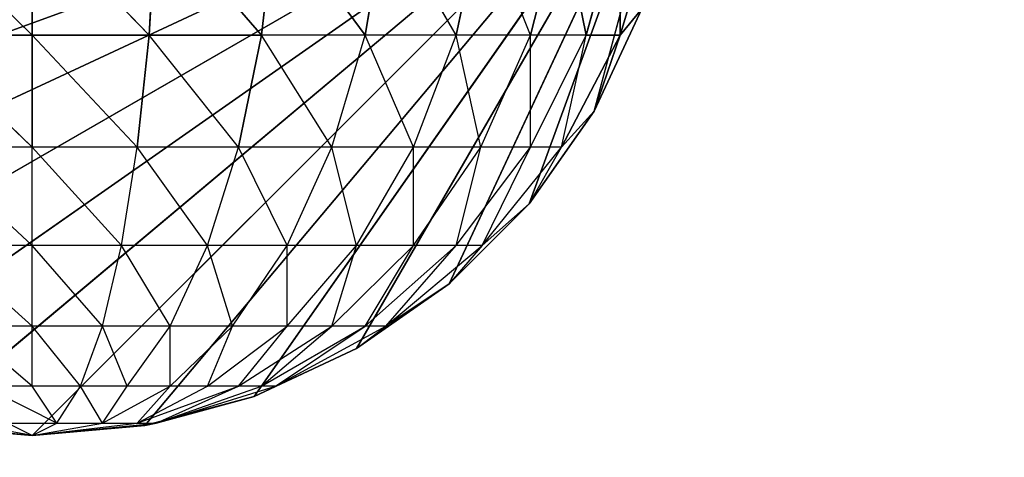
# Model space of a CAD drawing. Extents: x 226 to 378, y -30 to 313.
# Tile 58 of 256: x 278.965 to 279.929, y 53.654 to 54.082. Entities that reach past the tile are written whole.
import ezdxf

# ---------------------------------------------------------------- set-up
doc = ezdxf.new("R2010")
doc.units = 0
doc.header["$LTSCALE"] = 25.4
doc.layers.get('0').update_dxf_attribs({"color": 13, "linetype": 'CONTINUOUS'})
for name, color, linetype in [('_NCL1_10', 41, 'CONTINUOUS'), ('_NCL1_62', 7, 'CONTINUOUS'), ('_NCL1_64', 250, 'CONTINUOUS')]:
    doc.layers.add(name, color=color, linetype=linetype)

# ---------------------------------------------------------------- blocks, each defined once
blk = doc.blocks.new('EWON_2005CD_4005CD_COSY141')
at = {"layer": '_NCL1_10', "color": 0}
for p, q in [((99.06, 259.08, 297.18), (98.425, 258.445, 297.18)), ((99.06, 259.08, 297.18), (98.425, 258.445, 297.18)), ((99.06, 259.08, 309.245), (98.93849, 259.06781, 309.26916)), ((98.94971, 259.07035, 297.18), (99.06, 259.08, 297.18)), ((99.06, 259.08, 297.18), (98.94971, 259.07035, 309.245)), ((99.06, 259.08, 297.18), (98.94971, 259.07035, 309.245)), ((98.94971, 259.07035, 309.245), (99.06, 259.08, 309.245)), ((98.94971, 259.07035, 297.18), (99.06, 259.08, 297.18)), ((99.06, 259.08, 309.245), (98.95698, 259.06781, 309.31381)), ((99.06, 259.08, 309.245), (98.99117, 259.06781, 309.348)), ((99.06, 259.08, 309.245), (99.03582, 259.06781, 309.36649)), ((99.18149, 259.06781, 309.26916), (99.06, 259.08, 309.245)), ((99.163, 259.06781, 309.31381), (99.06, 259.08, 309.245)), ((99.06, 259.08, 309.245), (99.08416, 259.06781, 309.36649)), ((99.06, 259.08, 309.245), (99.12881, 259.06781, 309.348)), ((99.06, 259.08, 297.18), (99.17026, 259.07035, 297.18)), ((99.17026, 259.07035, 297.18), (99.06, 259.08, 309.245)), ((99.06, 259.08, 309.245), (99.06, 259.08, 297.18)), ((99.06, 259.08, 309.245), (99.06, 259.08, 297.18)), ((99.17026, 259.07035, 297.18), (99.06, 259.08, 309.245)), ((99.06, 259.08, 309.245), (99.17026, 259.07035, 309.245)), ((99.06, 259.08, 297.18), (99.17026, 259.07035, 297.18)), ((99.17026, 259.07035, 297.18), (98.425, 258.445, 297.18)), ((99.17026, 259.07035, 297.18), (98.425, 258.445, 297.18)), ((98.94971, 259.07035, 297.18), (98.425, 258.445, 297.18)), ((98.94971, 259.07035, 297.18), (98.425, 258.445, 297.18)), ((98.93849, 259.06781, 309.26916), (98.82165, 259.03166, 309.2924)), ((98.93849, 259.06781, 309.26916), (98.83549, 259.03166, 309.33799)), ((98.8428, 259.0417, 297.18), (98.94971, 259.07035, 297.18)), ((98.94971, 259.07035, 297.18), (98.8428, 259.0417, 309.245)), ((98.94971, 259.07035, 297.18), (98.8428, 259.0417, 309.245)), ((98.8428, 259.0417, 309.245), (98.94971, 259.07035, 309.245)), ((98.8428, 259.0417, 297.18), (98.94971, 259.07035, 297.18)), ((98.93849, 259.06781, 309.26916), (98.8428, 259.0417, 309.245)), ((98.93849, 259.06781, 309.26916), (98.85794, 259.03166, 309.38)), ((98.95698, 259.06781, 309.31381), (98.85794, 259.03166, 309.38)), ((98.95698, 259.06781, 309.31381), (98.88817, 259.03166, 309.41681)), ((98.95698, 259.06781, 309.31381), (98.92497, 259.03166, 309.44703)), ((98.99117, 259.06781, 309.348), (98.92497, 259.03166, 309.44703)), ((98.94971, 259.07035, 309.245), (98.93849, 259.06781, 309.26916)), ((98.95698, 259.06781, 309.31381), (98.93849, 259.06781, 309.26916)), ((98.94971, 259.07035, 309.245), (98.94971, 259.07035, 297.18)), ((98.94971, 259.07035, 309.245), (98.94971, 259.07035, 297.18)), ((98.99117, 259.06781, 309.348), (98.95698, 259.06781, 309.31381)), ((98.99117, 259.06781, 309.348), (98.96699, 259.03166, 309.46949)), ((99.03582, 259.06781, 309.36649), (98.99117, 259.06781, 309.348)), ((98.99117, 259.06781, 309.348), (99.01258, 259.03166, 309.48333)), ((99.03582, 259.06781, 309.36649), (99.01258, 259.03166, 309.48333)), ((99.08416, 259.06781, 309.36649), (99.03582, 259.06781, 309.36649)), ((99.03582, 259.06781, 309.36649), (99.06, 259.03166, 309.488)), ((99.03582, 259.06781, 309.36649), (99.1074, 259.03166, 309.48333)), ((99.27717, 259.0417, 297.18), (98.425, 258.445, 297.18)), ((99.27717, 259.0417, 297.18), (98.425, 258.445, 297.18)), ((98.8428, 259.0417, 297.18), (98.425, 258.445, 297.18)), ((98.8428, 259.0417, 297.18), (98.425, 258.445, 297.18)), ((98.7425, 258.99494, 297.18), (98.8428, 259.0417, 297.18)), ((98.8428, 259.0417, 297.18), (98.7425, 258.99494, 309.245)), ((98.8428, 259.0417, 297.18), (98.7425, 258.99494, 309.245)), ((98.7425, 258.99494, 309.245), (98.8428, 259.0417, 309.245)), ((98.7425, 258.99494, 297.18), (98.8428, 259.0417, 297.18)), ((98.8428, 259.0417, 309.245), (98.82165, 259.03166, 309.2924)), ((98.8428, 259.0417, 309.245), (98.8428, 259.0417, 297.18)), ((98.8428, 259.0417, 309.245), (98.8428, 259.0417, 297.18)), ((98.82165, 259.03166, 309.2924), (98.71398, 258.97299, 309.31381)), ((98.82165, 259.03166, 309.2924), (98.73407, 258.97299, 309.38)), ((98.83549, 259.03166, 309.33799), (98.73407, 258.97299, 309.38)), ((98.82165, 259.03166, 309.2924), (98.7425, 258.99494, 309.245)), ((98.83549, 259.03166, 309.33799), (98.76666, 258.97299, 309.44099)), ((98.85794, 259.03166, 309.38), (98.76666, 258.97299, 309.44099)), ((98.85794, 259.03166, 309.38), (98.81052, 258.97299, 309.49445)), ((98.88817, 259.03166, 309.41681), (98.81052, 258.97299, 309.49445)), ((98.82165, 259.03166, 309.2924), (98.83549, 259.03166, 309.33799)), ((98.83549, 259.03166, 309.33799), (98.85794, 259.03166, 309.38)), ((98.85794, 259.03166, 309.38), (98.88817, 259.03166, 309.41681)), ((98.88817, 259.03166, 309.41681), (98.86399, 258.97299, 309.53832)), ((98.92497, 259.03166, 309.44703), (98.86399, 258.97299, 309.53832)), ((98.88817, 259.03166, 309.41681), (98.92497, 259.03166, 309.44703)), ((98.92497, 259.03166, 309.44703), (98.92497, 258.97299, 309.57093)), ((98.92497, 259.03166, 309.44703), (98.96699, 259.03166, 309.46949)), ((98.96699, 259.03166, 309.46949), (98.92497, 258.97299, 309.57093)), ((98.96699, 259.03166, 309.46949), (98.99117, 258.97299, 309.591)), ((98.96699, 259.03166, 309.46949), (99.01258, 259.03166, 309.48333)), ((99.01258, 259.03166, 309.48333), (98.99117, 258.97299, 309.591)), ((99.01258, 259.03166, 309.48333), (99.06, 258.97299, 309.59778)), ((99.01258, 259.03166, 309.48333), (99.06, 259.03166, 309.488)), ((99.06, 259.03166, 309.488), (99.06, 258.97299, 309.59778)), ((99.06, 259.03166, 309.488), (99.12881, 258.97299, 309.591)), ((99.06, 259.03166, 309.488), (99.1074, 259.03166, 309.48333)), ((99.3775, 258.99494, 297.18), (98.425, 258.445, 297.18)), ((99.3775, 258.99494, 297.18), (98.425, 258.445, 297.18)), ((98.7425, 258.99494, 297.18), (98.425, 258.445, 297.18)), ((98.7425, 258.99494, 297.18), (98.425, 258.445, 297.18)), ((98.65182, 258.93144, 297.18), (98.7425, 258.99494, 297.18)), ((98.7425, 258.99494, 297.18), (98.65182, 258.93144, 309.245)), ((98.7425, 258.99494, 297.18), (98.65182, 258.93144, 309.245)), ((98.65182, 258.93144, 309.245), (98.7425, 258.99494, 309.245)), ((98.65182, 258.93144, 297.18), (98.7425, 258.99494, 297.18)), ((98.7425, 258.99494, 309.245), (98.71398, 258.97299, 309.31381)), ((98.7425, 258.99494, 309.245), (98.7425, 258.99494, 297.18)), ((98.7425, 258.99494, 309.245), (98.7425, 258.99494, 297.18)), ((98.71398, 258.97299, 309.31381), (98.61961, 258.89402, 309.33258)), ((98.71398, 258.97299, 309.31381), (98.64517, 258.89402, 309.41681)), ((98.73407, 258.97299, 309.38), (98.64517, 258.89402, 309.41681)), ((98.65182, 258.93144, 309.245), (98.71398, 258.97299, 309.31381)), ((98.73407, 258.97299, 309.38), (98.68665, 258.89402, 309.49445)), ((98.76666, 258.97299, 309.44099), (98.68665, 258.89402, 309.49445)), ((98.71398, 258.97299, 309.31381), (98.73407, 258.97299, 309.38)), ((98.73407, 258.97299, 309.38), (98.76666, 258.97299, 309.44099)), ((98.76666, 258.97299, 309.44099), (98.7425, 258.89402, 309.5625)), ((98.81052, 258.97299, 309.49445), (98.7425, 258.89402, 309.5625)), ((98.76666, 258.97299, 309.44099), (98.81052, 258.97299, 309.49445)), ((98.81052, 258.97299, 309.49445), (98.81052, 258.89402, 309.61833)), ((98.81052, 258.97299, 309.49445), (98.86399, 258.97299, 309.53832)), ((98.86399, 258.97299, 309.53832), (98.81052, 258.89402, 309.61833)), ((98.86399, 258.97299, 309.53832), (98.88817, 258.89402, 309.65983)), ((98.86399, 258.97299, 309.53832), (98.92497, 258.97299, 309.57093)), ((98.92497, 258.97299, 309.57093), (98.88817, 258.89402, 309.65983)), ((98.92497, 258.97299, 309.57093), (98.9724, 258.89402, 309.68539)), ((98.92497, 258.97299, 309.57093), (98.99117, 258.97299, 309.591)), ((98.99117, 258.97299, 309.591), (98.9724, 258.89402, 309.68539)), ((98.99117, 258.97299, 309.591), (99.06, 258.89402, 309.694)), ((98.99117, 258.97299, 309.591), (99.06, 258.97299, 309.59778)), ((99.06, 258.97299, 309.59778), (99.06, 258.89402, 309.694)), ((99.06, 258.97299, 309.59778), (99.14758, 258.89402, 309.68539)), ((99.06, 258.97299, 309.59778), (99.12881, 258.97299, 309.591)), ((99.46815, 258.93144, 297.18), (98.425, 258.445, 297.18)), ((99.46815, 258.93144, 297.18), (98.425, 258.445, 297.18)), ((98.65182, 258.93144, 297.18), (98.425, 258.445, 297.18)), ((98.65182, 258.93144, 297.18), (98.425, 258.445, 297.18)), ((98.65182, 258.93144, 309.245), (98.57354, 258.85318, 297.18)), ((98.57354, 258.85318, 297.18), (98.65182, 258.93144, 297.18)), ((98.65182, 258.93144, 309.245), (98.57354, 258.85318, 297.18)), ((98.57354, 258.85318, 309.245), (98.65182, 258.93144, 309.245)), ((98.57354, 258.85318, 297.18), (98.65182, 258.93144, 297.18)), ((98.61961, 258.89402, 309.33258), (98.65182, 258.93144, 309.245)), ((98.65182, 258.93144, 309.245), (98.65182, 258.93144, 297.18)), ((98.65182, 258.93144, 309.245), (98.65182, 258.93144, 297.18)), ((98.61961, 258.89402, 309.33258), (98.54214, 258.79778, 309.348)), ((98.61961, 258.89402, 309.33258), (98.57219, 258.79778, 309.44703)), ((98.64517, 258.89402, 309.41681), (98.57219, 258.79778, 309.44703)), ((98.57354, 258.85318, 309.245), (98.61961, 258.89402, 309.33258)), ((98.61961, 258.89402, 309.33258), (98.64517, 258.89402, 309.41681)), ((98.64517, 258.89402, 309.41681), (98.62099, 258.79778, 309.53832)), ((98.68665, 258.89402, 309.49445), (98.62099, 258.79778, 309.53832)), ((98.64517, 258.89402, 309.41681), (98.68665, 258.89402, 309.49445)), ((98.68665, 258.89402, 309.49445), (98.68665, 258.79778, 309.61833)), ((98.68665, 258.89402, 309.49445), (98.7425, 258.89402, 309.5625)), ((98.7425, 258.89402, 309.5625), (98.68665, 258.79778, 309.61833)), ((98.7425, 258.89402, 309.5625), (98.76666, 258.79778, 309.68399)), ((98.7425, 258.89402, 309.5625), (98.81052, 258.89402, 309.61833)), ((98.81052, 258.89402, 309.61833), (98.76666, 258.79778, 309.68399)), ((98.81052, 258.89402, 309.61833), (98.85794, 258.79778, 309.73278)), ((98.81052, 258.89402, 309.61833), (98.88817, 258.89402, 309.65983)), ((98.88817, 258.89402, 309.65983), (98.85794, 258.79778, 309.73278)), ((98.88817, 258.89402, 309.65983), (98.95698, 258.79778, 309.76283)), ((98.88817, 258.89402, 309.65983), (98.9724, 258.89402, 309.68539)), ((98.9724, 258.89402, 309.68539), (98.95698, 258.79778, 309.76283)), ((98.9724, 258.89402, 309.68539), (99.06, 258.79778, 309.77296)), ((98.9724, 258.89402, 309.68539), (99.06, 258.89402, 309.694)), ((99.06, 258.89402, 309.694), (99.06, 258.79778, 309.77296)), ((99.06, 258.89402, 309.694), (99.163, 258.79778, 309.76283)), ((99.06, 258.89402, 309.694), (99.14758, 258.89402, 309.68539)), ((99.54644, 258.85318, 297.18), (98.425, 258.445, 297.18)), ((99.54644, 258.85318, 297.18), (98.425, 258.445, 297.18)), ((98.57354, 258.85318, 297.18), (98.425, 258.445, 297.18)), ((98.57354, 258.85318, 297.18), (98.425, 258.445, 297.18)), ((98.51006, 258.7625, 297.18), (98.57354, 258.85318, 297.18)), ((98.57354, 258.85318, 297.18), (98.51006, 258.7625, 309.245)), ((98.57354, 258.85318, 297.18), (98.51006, 258.7625, 309.245)), ((98.51006, 258.7625, 309.245), (98.57354, 258.85318, 309.245)), ((98.51006, 258.7625, 297.18), (98.57354, 258.85318, 297.18)), ((98.57354, 258.85318, 309.245), (98.54214, 258.79778, 309.348)), ((98.57354, 258.85318, 297.18), (98.57354, 258.85318, 309.245)), ((98.57354, 258.85318, 297.18), (98.57354, 258.85318, 309.245)), ((98.54214, 258.79778, 309.348), (98.48459, 258.688, 309.35945)), ((98.54214, 258.79778, 309.348), (98.48459, 258.688, 309.35945)), ((98.54214, 258.79778, 309.348), (98.51006, 258.7625, 309.245)), ((98.57219, 258.79778, 309.44703), (98.51799, 258.688, 309.46949)), ((98.54214, 258.79778, 309.348), (98.51799, 258.688, 309.46949)), ((98.54214, 258.79778, 309.348), (98.57219, 258.79778, 309.44703)), ((98.57219, 258.79778, 309.44703), (98.57219, 258.688, 309.57093)), ((98.57219, 258.79778, 309.44703), (98.62099, 258.79778, 309.53832)), ((98.62099, 258.79778, 309.53832), (98.57219, 258.688, 309.57093)), ((98.62099, 258.79778, 309.53832), (98.64517, 258.688, 309.65983)), ((98.62099, 258.79778, 309.53832), (98.68665, 258.79778, 309.61833)), ((98.68665, 258.79778, 309.61833), (98.64517, 258.688, 309.65983)), ((98.68665, 258.79778, 309.61833), (98.73407, 258.688, 309.73278)), ((98.68665, 258.79778, 309.61833), (98.76666, 258.79778, 309.68399)), ((98.76666, 258.79778, 309.68399), (98.73407, 258.688, 309.73278)), ((98.76666, 258.79778, 309.68399), (98.83549, 258.688, 309.78699)), ((98.76666, 258.79778, 309.68399), (98.85794, 258.79778, 309.73278)), ((98.85794, 258.79778, 309.73278), (98.83549, 258.688, 309.78699)), ((98.85794, 258.79778, 309.73278), (98.95698, 258.79778, 309.76283)), ((98.85794, 258.79778, 309.73278), (98.94555, 258.688, 309.82039)), ((98.95698, 258.79778, 309.76283), (98.94555, 258.688, 309.82039)), ((98.95698, 258.79778, 309.76283), (99.06, 258.688, 309.83166)), ((98.95698, 258.79778, 309.76283), (99.06, 258.688, 309.83166)), ((98.95698, 258.79778, 309.76283), (99.06, 258.79778, 309.77296)), ((99.06, 258.79778, 309.77296), (99.06, 258.688, 309.83166)), ((99.06, 258.79778, 309.77296), (99.17445, 258.688, 309.82039)), ((99.06, 258.79778, 309.77296), (99.06, 258.688, 309.83166)), ((99.06, 258.79778, 309.77296), (99.17445, 258.688, 309.82039)), ((99.06, 258.79778, 309.77296), (99.163, 258.79778, 309.76283)), ((98.51006, 258.7625, 297.18), (98.425, 258.445, 297.18)), ((98.46328, 258.6622, 309.245), (98.51006, 258.7625, 309.245)), ((98.46328, 258.6622, 297.18), (98.51006, 258.7625, 297.18)), ((98.51006, 258.7625, 297.18), (98.46328, 258.6622, 309.245)), ((98.51006, 258.7625, 297.18), (98.46328, 258.6622, 309.245)), ((98.46328, 258.6622, 309.245), (98.51006, 258.7625, 309.245)), ((98.51006, 258.7625, 309.245), (98.48459, 258.688, 309.35945)), ((98.51006, 258.7625, 309.245), (98.48459, 258.688, 309.35945)), ((98.51006, 258.7625, 309.245), (98.51006, 258.7625, 297.18)), ((98.51006, 258.7625, 309.245), (98.51006, 258.7625, 297.18)), ((98.48459, 258.688, 309.35945), (98.44916, 258.56888, 309.36649)), ((98.48459, 258.688, 309.35945), (98.44916, 258.56888, 309.36649)), ((98.48459, 258.688, 309.35945), (98.46328, 258.6622, 309.245)), ((98.48459, 258.688, 309.35945), (98.46328, 258.6622, 309.245)), ((98.48459, 258.688, 309.35945), (98.48459, 258.56888, 309.48333)), ((98.48459, 258.688, 309.35945), (98.48459, 258.56888, 309.48333)), ((98.48459, 258.688, 309.35945), (98.51799, 258.688, 309.46949)), ((98.51799, 258.688, 309.46949), (98.48459, 258.56888, 309.48333)), ((98.51799, 258.688, 309.46949), (98.48459, 258.56888, 309.48333)), ((98.48459, 258.688, 309.35945), (98.51799, 258.688, 309.46949)), ((98.51799, 258.688, 309.46949), (98.54214, 258.56888, 309.591)), ((98.51799, 258.688, 309.46949), (98.54214, 258.56888, 309.591)), ((98.51799, 258.688, 309.46949), (98.57219, 258.688, 309.57093)), ((98.57219, 258.688, 309.57093), (98.54214, 258.56888, 309.591)), ((98.57219, 258.688, 309.57093), (98.54214, 258.56888, 309.591)), ((98.57219, 258.688, 309.57093), (98.64517, 258.688, 309.65983)), ((98.57219, 258.688, 309.57093), (98.61961, 258.56888, 309.68539)), ((98.64517, 258.688, 309.65983), (98.61961, 258.56888, 309.68539)), ((98.64517, 258.688, 309.65983), (98.73407, 258.688, 309.73278)), ((98.64517, 258.688, 309.65983), (98.71398, 258.56888, 309.76283)), ((98.73407, 258.688, 309.73278), (98.71398, 258.56888, 309.76283)), ((98.73407, 258.688, 309.73278), (98.82165, 258.56888, 309.82039)), ((98.73407, 258.688, 309.73278), (98.82165, 258.56888, 309.82039)), ((98.73407, 258.688, 309.73278), (98.83549, 258.688, 309.78699)), ((98.83549, 258.688, 309.78699), (98.82165, 258.56888, 309.82039)), ((98.83549, 258.688, 309.78699), (98.82165, 258.56888, 309.82039)), ((98.83549, 258.688, 309.78699), (98.93849, 258.56888, 309.85582)), ((98.83549, 258.688, 309.78699), (98.93849, 258.56888, 309.85582)), ((98.83549, 258.688, 309.78699), (98.94555, 258.688, 309.82039)), ((98.83549, 258.688, 309.78699), (98.94555, 258.688, 309.82039)), ((98.94555, 258.688, 309.82039), (98.93849, 258.56888, 309.85582)), ((98.94555, 258.688, 309.82039), (98.93849, 258.56888, 309.85582)), ((98.94555, 258.688, 309.82039), (99.06, 258.56888, 309.86778)), ((98.94555, 258.688, 309.82039), (99.06, 258.56888, 309.86778)), ((98.94555, 258.688, 309.82039), (99.06, 258.688, 309.83166)), ((98.94555, 258.688, 309.82039), (99.06, 258.688, 309.83166)), ((99.06, 258.688, 309.83166), (99.06, 258.56888, 309.86778)), ((99.06, 258.688, 309.83166), (99.18149, 258.56888, 309.85582)), ((99.06, 258.688, 309.83166), (99.06, 258.56888, 309.86778)), ((99.06, 258.688, 309.83166), (99.18149, 258.56888, 309.85582)), ((99.06, 258.688, 309.83166), (99.17445, 258.688, 309.82039)), ((99.06, 258.688, 309.83166), (99.17445, 258.688, 309.82039))]:
    blk.add_line(p, q, dxfattribs=at)
at = {"color": 7}
mesh = blk.add_polyface(dxfattribs=at)
corners = [(105.41, 276.89132, 297.18), (83.82, 279.42949, 297.18), (83.82, 241.27051, 297.18)]
mesh.append_faces([[corners[k] for k in face] for face in [(0, 1, 2)]], dxfattribs={"color": 7})
mesh = blk.add_polyface(dxfattribs=at)
corners = [(104.14, 276.89132, 298.45), (85.09, 241.27051, 298.45), (85.09, 279.42949, 298.45)]
mesh.append_faces([[corners[k] for k in face] for face in [(0, 1, 2)]], dxfattribs={"color": 7})
mesh = blk.add_polyface(dxfattribs=at)
corners = [(105.41, 276.89132, 297.18), (83.82, 241.27051, 297.18), (105.41, 243.80868, 297.18)]
mesh.append_faces([[corners[k] for k in face] for face in [(0, 1, 2)]], dxfattribs={"color": 7})
mesh = blk.add_polyface(dxfattribs=at)
corners = [(104.14, 243.80868, 298.45), (85.09, 241.27051, 298.45), (104.14, 276.89132, 298.45)]
mesh.append_faces([[corners[k] for k in face] for face in [(0, 1, 2)]], dxfattribs={"color": 7})
at = {"layer": '_NCL1_10', "color": 41}
mesh = blk.add_polyface(dxfattribs=at)
corners = [(99.17026, 259.07035, 297.18), (99.06, 259.08, 297.18), (98.425, 258.445, 297.18)]
mesh.append_faces([[corners[k] for k in face] for face in [(0, 1, 2)]], dxfattribs={"color": 41})
mesh = blk.add_polyface(dxfattribs=at)
corners = [(99.06, 259.08, 297.18), (98.94971, 259.07035, 297.18), (98.425, 258.445, 297.18)]
mesh.append_faces([[corners[k] for k in face] for face in [(0, 1, 2)]], dxfattribs={"color": 41})
mesh = blk.add_polyface(dxfattribs=at)
corners = [(98.94971, 259.07035, 309.245), (98.94971, 259.07035, 297.18), (99.06, 259.08, 297.18)]
mesh.append_faces([[corners[k] for k in face] for face in [(0, 1, 2)]], dxfattribs={"color": 41})
mesh = blk.add_polyface(dxfattribs=at)
corners = [(98.94971, 259.07035, 309.245), (99.06, 259.08, 297.18), (99.06, 259.08, 309.245)]
mesh.append_faces([[corners[k] for k in face] for face in [(0, 1, 2)]], dxfattribs={"color": 41})
mesh = blk.add_polyface(dxfattribs=at)
corners = [(99.06, 259.08, 309.245), (99.06, 259.08, 297.18), (99.17026, 259.07035, 297.18)]
mesh.append_faces([[corners[k] for k in face] for face in [(0, 1, 2)]], dxfattribs={"color": 41})
mesh = blk.add_polyface(dxfattribs=at)
corners = [(99.06, 259.08, 309.245), (99.17026, 259.07035, 297.18), (99.17026, 259.07035, 309.245)]
mesh.append_faces([[corners[k] for k in face] for face in [(0, 1, 2)]], dxfattribs={"color": 41})
mesh = blk.add_polyface(dxfattribs=at)
corners = [(99.27717, 259.0417, 297.18), (99.17026, 259.07035, 297.18), (98.425, 258.445, 297.18)]
mesh.append_faces([[corners[k] for k in face] for face in [(0, 1, 2)]], dxfattribs={"color": 41})
mesh = blk.add_polyface(dxfattribs=at)
corners = [(98.94971, 259.07035, 297.18), (98.8428, 259.0417, 297.18), (98.425, 258.445, 297.18)]
mesh.append_faces([[corners[k] for k in face] for face in [(0, 1, 2)]], dxfattribs={"color": 41})
mesh = blk.add_polyface(dxfattribs=at)
corners = [(98.8428, 259.0417, 309.245), (98.8428, 259.0417, 297.18), (98.94971, 259.07035, 297.18)]
mesh.append_faces([[corners[k] for k in face] for face in [(0, 1, 2)]], dxfattribs={"color": 41})
mesh = blk.add_polyface(dxfattribs=at)
corners = [(98.8428, 259.0417, 309.245), (98.94971, 259.07035, 297.18), (98.94971, 259.07035, 309.245)]
mesh.append_faces([[corners[k] for k in face] for face in [(0, 1, 2)]], dxfattribs={"color": 41})
mesh = blk.add_polyface(dxfattribs=at)
corners = [(99.3775, 258.99494, 297.18), (99.27717, 259.0417, 297.18), (98.425, 258.445, 297.18)]
mesh.append_faces([[corners[k] for k in face] for face in [(0, 1, 2)]], dxfattribs={"color": 41})
mesh = blk.add_polyface(dxfattribs=at)
corners = [(98.8428, 259.0417, 297.18), (98.7425, 258.99494, 297.18), (98.425, 258.445, 297.18)]
mesh.append_faces([[corners[k] for k in face] for face in [(0, 1, 2)]], dxfattribs={"color": 41})
mesh = blk.add_polyface(dxfattribs=at)
corners = [(98.7425, 258.99494, 309.245), (98.7425, 258.99494, 297.18), (98.8428, 259.0417, 297.18)]
mesh.append_faces([[corners[k] for k in face] for face in [(0, 1, 2)]], dxfattribs={"color": 41})
mesh = blk.add_polyface(dxfattribs=at)
corners = [(98.7425, 258.99494, 309.245), (98.8428, 259.0417, 297.18), (98.8428, 259.0417, 309.245)]
mesh.append_faces([[corners[k] for k in face] for face in [(0, 1, 2)]], dxfattribs={"color": 41})
mesh = blk.add_polyface(dxfattribs=at)
corners = [(99.46815, 258.93144, 297.18), (99.3775, 258.99494, 297.18), (98.425, 258.445, 297.18)]
mesh.append_faces([[corners[k] for k in face] for face in [(0, 1, 2)]], dxfattribs={"color": 41})
mesh = blk.add_polyface(dxfattribs=at)
corners = [(98.7425, 258.99494, 297.18), (98.65182, 258.93144, 297.18), (98.425, 258.445, 297.18)]
mesh.append_faces([[corners[k] for k in face] for face in [(0, 1, 2)]], dxfattribs={"color": 41})
mesh = blk.add_polyface(dxfattribs=at)
corners = [(98.65182, 258.93144, 309.245), (98.65182, 258.93144, 297.18), (98.7425, 258.99494, 297.18)]
mesh.append_faces([[corners[k] for k in face] for face in [(0, 1, 2)]], dxfattribs={"color": 41})
mesh = blk.add_polyface(dxfattribs=at)
corners = [(98.65182, 258.93144, 309.245), (98.7425, 258.99494, 297.18), (98.7425, 258.99494, 309.245)]
mesh.append_faces([[corners[k] for k in face] for face in [(0, 1, 2)]], dxfattribs={"color": 41})
mesh = blk.add_polyface(dxfattribs=at)
corners = [(99.54644, 258.85318, 297.18), (99.46815, 258.93144, 297.18), (98.425, 258.445, 297.18)]
mesh.append_faces([[corners[k] for k in face] for face in [(0, 1, 2)]], dxfattribs={"color": 41})
mesh = blk.add_polyface(dxfattribs=at)
corners = [(98.65182, 258.93144, 297.18), (98.57354, 258.85318, 297.18), (98.425, 258.445, 297.18)]
mesh.append_faces([[corners[k] for k in face] for face in [(0, 1, 2)]], dxfattribs={"color": 41})
mesh = blk.add_polyface(dxfattribs=at)
corners = [(98.65182, 258.93144, 309.245), (98.57354, 258.85318, 297.18), (98.65182, 258.93144, 297.18)]
mesh.append_faces([[corners[k] for k in face] for face in [(0, 1, 2)]], dxfattribs={"color": 41})
mesh = blk.add_polyface(dxfattribs=at)
corners = [(98.57354, 258.85318, 309.245), (98.57354, 258.85318, 297.18), (98.65182, 258.93144, 309.245)]
mesh.append_faces([[corners[k] for k in face] for face in [(0, 1, 2)]], dxfattribs={"color": 41})
mesh = blk.add_polyface(dxfattribs=at)
corners = [(99.60991, 258.7625, 297.18), (99.54644, 258.85318, 297.18), (98.425, 258.445, 297.18)]
mesh.append_faces([[corners[k] for k in face] for face in [(0, 1, 2)]], dxfattribs={"color": 41})
mesh = blk.add_polyface(dxfattribs=at)
corners = [(98.57354, 258.85318, 297.18), (98.51006, 258.7625, 297.18), (98.425, 258.445, 297.18)]
mesh.append_faces([[corners[k] for k in face] for face in [(0, 1, 2)]], dxfattribs={"color": 41})
mesh = blk.add_polyface(dxfattribs=at)
corners = [(98.57354, 258.85318, 297.18), (98.51006, 258.7625, 309.245), (98.51006, 258.7625, 297.18)]
mesh.append_faces([[corners[k] for k in face] for face in [(0, 1, 2)]], dxfattribs={"color": 41})
mesh = blk.add_polyface(dxfattribs=at)
corners = [(98.57354, 258.85318, 309.245), (98.51006, 258.7625, 309.245), (98.57354, 258.85318, 297.18)]
mesh.append_faces([[corners[k] for k in face] for face in [(0, 1, 2)]], dxfattribs={"color": 41})
mesh = blk.add_polyface(dxfattribs=at)
corners = [(98.54214, 258.79778, 309.348), (98.48459, 258.688, 309.35945), (98.51006, 258.7625, 309.245)]
mesh.append_faces([[corners[k] for k in face] for face in [(0, 1, 2)]], dxfattribs={"color": 41})
mesh = blk.add_polyface(dxfattribs=at)
corners = [(98.54214, 258.79778, 309.348), (98.51799, 258.688, 309.46949), (98.48459, 258.688, 309.35945)]
mesh.append_faces([[corners[k] for k in face] for face in [(0, 1, 2)]], dxfattribs={"color": 41})
mesh = blk.add_polyface(dxfattribs=at)
corners = [(98.94555, 258.688, 309.82039), (98.83549, 258.688, 309.78699), (98.85794, 258.79778, 309.73278)]
mesh.append_faces([[corners[k] for k in face] for face in [(0, 1, 2)]], dxfattribs={"color": 41})
mesh = blk.add_polyface(dxfattribs=at)
corners = [(99.06, 258.688, 309.83166), (98.94555, 258.688, 309.82039), (98.95698, 258.79778, 309.76283)]
mesh.append_faces([[corners[k] for k in face] for face in [(0, 1, 2)]], dxfattribs={"color": 41})
mesh = blk.add_polyface(dxfattribs=at)
corners = [(99.06, 258.688, 309.83166), (98.95698, 258.79778, 309.76283), (99.06, 258.79778, 309.77296)]
mesh.append_faces([[corners[k] for k in face] for face in [(0, 1, 2)]], dxfattribs={"color": 41})
mesh = blk.add_polyface(dxfattribs=at)
corners = [(99.17445, 258.688, 309.82039), (99.06, 258.688, 309.83166), (99.06, 258.79778, 309.77296)]
mesh.append_faces([[corners[k] for k in face] for face in [(0, 1, 2)]], dxfattribs={"color": 41})
mesh = blk.add_polyface(dxfattribs=at)
corners = [(99.17445, 258.688, 309.82039), (99.06, 258.79778, 309.77296), (99.163, 258.79778, 309.76283)]
mesh.append_faces([[corners[k] for k in face] for face in [(0, 1, 2)]], dxfattribs={"color": 41})
mesh = blk.add_polyface(dxfattribs=at)
corners = [(99.6567, 258.6622, 297.18), (99.60991, 258.7625, 297.18), (98.425, 258.445, 297.18)]
mesh.append_faces([[corners[k] for k in face] for face in [(0, 1, 2)]], dxfattribs={"color": 41})
mesh = blk.add_polyface(dxfattribs=at)
corners = [(98.51006, 258.7625, 309.245), (98.48459, 258.688, 309.35945), (98.46328, 258.6622, 309.245)]
mesh.append_faces([[corners[k] for k in face] for face in [(0, 1, 2)]], dxfattribs={"color": 41})
mesh = blk.add_polyface(dxfattribs=at)
corners = [(98.51006, 258.7625, 297.18), (98.46328, 258.6622, 309.245), (98.46328, 258.6622, 297.18)]
mesh.append_faces([[corners[k] for k in face] for face in [(0, 1, 2)]], dxfattribs={"color": 41})
mesh = blk.add_polyface(dxfattribs=at)
corners = [(98.51006, 258.7625, 309.245), (98.46328, 258.6622, 309.245), (98.51006, 258.7625, 297.18)]
mesh.append_faces([[corners[k] for k in face] for face in [(0, 1, 2)]], dxfattribs={"color": 41})
mesh = blk.add_polyface(dxfattribs=at)
corners = [(98.48459, 258.688, 309.35945), (98.44916, 258.56888, 309.36649), (98.46328, 258.6622, 309.245)]
mesh.append_faces([[corners[k] for k in face] for face in [(0, 1, 2)]], dxfattribs={"color": 41})
mesh = blk.add_polyface(dxfattribs=at)
corners = [(98.48459, 258.688, 309.35945), (98.48459, 258.56888, 309.48333), (98.44916, 258.56888, 309.36649)]
mesh.append_faces([[corners[k] for k in face] for face in [(0, 1, 2)]], dxfattribs={"color": 41})
mesh = blk.add_polyface(dxfattribs=at)
corners = [(98.51799, 258.688, 309.46949), (98.48459, 258.56888, 309.48333), (98.48459, 258.688, 309.35945)]
mesh.append_faces([[corners[k] for k in face] for face in [(0, 1, 2)]], dxfattribs={"color": 41})
mesh = blk.add_polyface(dxfattribs=at)
corners = [(98.51799, 258.688, 309.46949), (98.54214, 258.56888, 309.591), (98.48459, 258.56888, 309.48333)]
mesh.append_faces([[corners[k] for k in face] for face in [(0, 1, 2)]], dxfattribs={"color": 41})
mesh = blk.add_polyface(dxfattribs=at)
corners = [(98.57219, 258.688, 309.57093), (98.54214, 258.56888, 309.591), (98.51799, 258.688, 309.46949)]
mesh.append_faces([[corners[k] for k in face] for face in [(0, 1, 2)]], dxfattribs={"color": 41})
mesh = blk.add_polyface(dxfattribs=at)
corners = [(98.57219, 258.688, 309.57093), (98.61961, 258.56888, 309.68539), (98.54214, 258.56888, 309.591)]
mesh.append_faces([[corners[k] for k in face] for face in [(0, 1, 2)]], dxfattribs={"color": 41})
mesh = blk.add_polyface(dxfattribs=at)
corners = [(98.71398, 258.56888, 309.76283), (98.61961, 258.56888, 309.68539), (98.64517, 258.688, 309.65983)]
mesh.append_faces([[corners[k] for k in face] for face in [(0, 1, 2)]], dxfattribs={"color": 41})
mesh = blk.add_polyface(dxfattribs=at)
corners = [(98.82165, 258.56888, 309.82039), (98.71398, 258.56888, 309.76283), (98.73407, 258.688, 309.73278)]
mesh.append_faces([[corners[k] for k in face] for face in [(0, 1, 2)]], dxfattribs={"color": 41})
mesh = blk.add_polyface(dxfattribs=at)
corners = [(98.83549, 258.688, 309.78699), (98.82165, 258.56888, 309.82039), (98.73407, 258.688, 309.73278)]
mesh.append_faces([[corners[k] for k in face] for face in [(0, 1, 2)]], dxfattribs={"color": 41})
mesh = blk.add_polyface(dxfattribs=at)
corners = [(98.93849, 258.56888, 309.85582), (98.82165, 258.56888, 309.82039), (98.83549, 258.688, 309.78699)]
mesh.append_faces([[corners[k] for k in face] for face in [(0, 1, 2)]], dxfattribs={"color": 41})
mesh = blk.add_polyface(dxfattribs=at)
corners = [(98.94555, 258.688, 309.82039), (98.93849, 258.56888, 309.85582), (98.83549, 258.688, 309.78699)]
mesh.append_faces([[corners[k] for k in face] for face in [(0, 1, 2)]], dxfattribs={"color": 41})
mesh = blk.add_polyface(dxfattribs=at)
corners = [(99.06, 258.56888, 309.86778), (98.93849, 258.56888, 309.85582), (98.94555, 258.688, 309.82039)]
mesh.append_faces([[corners[k] for k in face] for face in [(0, 1, 2)]], dxfattribs={"color": 41})
mesh = blk.add_polyface(dxfattribs=at)
corners = [(99.06, 258.56888, 309.86778), (98.94555, 258.688, 309.82039), (99.06, 258.688, 309.83166)]
mesh.append_faces([[corners[k] for k in face] for face in [(0, 1, 2)]], dxfattribs={"color": 41})
mesh = blk.add_polyface(dxfattribs=at)
corners = [(99.18149, 258.56888, 309.85582), (99.06, 258.56888, 309.86778), (99.06, 258.688, 309.83166)]
mesh.append_faces([[corners[k] for k in face] for face in [(0, 1, 2)]], dxfattribs={"color": 41})
mesh = blk.add_polyface(dxfattribs=at)
corners = [(99.18149, 258.56888, 309.85582), (99.06, 258.688, 309.83166), (99.17445, 258.688, 309.82039)]
mesh.append_faces([[corners[k] for k in face] for face in [(0, 1, 2)]], dxfattribs={"color": 41})
at = {"layer": '_NCL1_62', "color": 7}
mesh = blk.add_polyface(dxfattribs=at)
corners = [(119.38, 342.9, 27.94), (45.72, 248.92, 27.94), (119.38, 151.13, 27.94)]
mesh.append_faces([[corners[k] for k in face] for face in [(0, 1, 2)]], dxfattribs={"color": 7})
mesh = blk.add_polyface(dxfattribs=at)
corners = [(119.38, 342.9, 27.94), (45.72, 254, 27.94), (45.72, 248.92, 27.94)]
mesh.append_faces([[corners[k] for k in face] for face in [(0, 1, 2)]], dxfattribs={"color": 7})
mesh = blk.add_polyface(dxfattribs=at)
corners = [(119.38, 342.9, 27.94), (45.72, 261.62, 27.94), (45.72, 254, 27.94)]
mesh.append_faces([[corners[k] for k in face] for face in [(0, 1, 2)]], dxfattribs={"color": 7})
at = {"layer": '_NCL1_64', "color": 250}
mesh = blk.add_polyface(dxfattribs=at)
corners = [(111.76, 303.53, 297.18), (96.53974, 229.71125, 297.18), (96.31751, 230.0286, 297.18)]
mesh.append_faces([[corners[k] for k in face] for face in [(0, 1, 2)]], dxfattribs={"color": 250})
mesh = blk.add_polyface(dxfattribs=at)
corners = [(111.76, 303.53, 297.18), (96.31751, 230.0286, 297.18), (96.31751, 290.6714, 297.18)]
mesh.append_faces([[corners[k] for k in face] for face in [(0, 1, 2)]], dxfattribs={"color": 250})
mesh = blk.add_polyface(dxfattribs=at)
corners = [(111.76, 303.53, 297.18), (96.70346, 229.36015, 297.18), (96.53974, 229.71125, 297.18)]
mesh.append_faces([[corners[k] for k in face] for face in [(0, 1, 2)]], dxfattribs={"color": 250})
mesh = blk.add_polyface(dxfattribs=at)
corners = [(111.76, 303.53, 297.18), (106.68, 213.36, 297.18), (96.70346, 229.36015, 297.18)]
mesh.append_faces([[corners[k] for k in face] for face in [(0, 1, 2)]], dxfattribs={"color": 250})

msp = doc.modelspace()

# ---------------------------------------------------------------- block references
at = {"color": 0, "rotation": 179.9999999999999}
msp.add_blockref('EWON_2005CD_4005CD_COSY141', (378.03735, 312.7553), dxfattribs=at)

doc.saveas('drawing.dxf')
